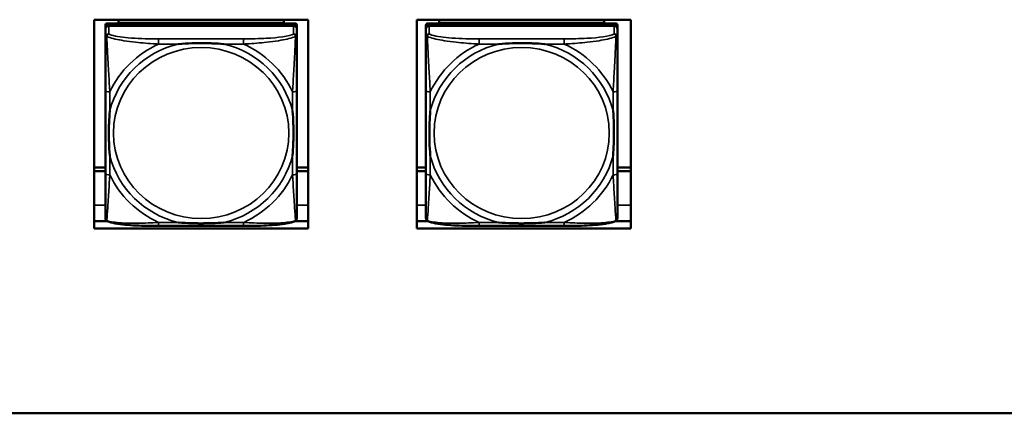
# Model space of a CAD drawing. Header units: inches. Extents: x 3.3 to 58.3, y 0.8 to 38.3.
# Tile 118 of 162: x 33.6 to 37.1, y 14.4 to 15.8. Entities that reach past the tile are written whole.
import ezdxf

# ---------------------------------------------------------------- set-up
doc = ezdxf.new("R2010")
doc.units = ezdxf.units.IN
doc.header["$MEASUREMENT"] = 0
doc.layers.add('Visible (ANSI)', color=7, linetype='Continuous', lineweight=50)
doc.layers.add('Visible Narrow (ANSI)', color=7, linetype='Continuous', lineweight=35)

msp = doc.modelspace()

# ---------------------------------------------------------------- linework, layer by layer
at = {"layer": 'Visible (ANSI)'}
for p, q in [((33.8221, 15.096), (33.8221, 15.8435)), ((33.8221, 15.8435), (34.5871, 15.8435)), ((33.9097, 15.8325), (33.9097, 15.8435)), ((34.5002, 15.8435), (34.5002, 15.8325)), ((34.5871, 15.8435), (34.5871, 15.096)), ((34.9761, 15.8435), (35.7411, 15.8435)), ((34.9761, 15.096), (34.9761, 15.8435)), ((35.0557, 15.8325), (35.0557, 15.8435)), ((35.6462, 15.8435), (35.6462, 15.8325)), ((35.7411, 15.8435), (35.7411, 15.096)), ((33.8625, 15.8227), (33.8625, 15.8135)), ((33.8625, 15.1595), (33.8625, 15.8135)), ((33.8625, 15.8096), (33.8625, 15.7806)), ((34.5396, 15.8304), (33.8703, 15.8304)), ((33.8703, 15.8212), (34.5396, 15.8212)), ((34.5357, 15.8212), (33.8743, 15.8212)), ((33.9097, 15.8325), (34.1361, 15.8325)), ((33.9097, 15.8325), (33.9097, 15.8304)), ((33.9097, 15.8325), (34.5002, 15.8325)), ((33.9097, 15.8325), (33.9097, 15.8325)), ((34.1361, 15.8304), (34.1361, 15.8325)), ((34.2739, 15.8325), (34.5002, 15.8325)), ((34.2739, 15.8325), (34.2739, 15.8304)), ((34.5002, 15.8325), (34.5002, 15.8304)), ((34.5002, 15.8325), (34.5002, 15.8325)), ((34.5475, 15.8135), (34.5475, 15.8227)), ((34.5475, 15.8135), (34.5475, 15.8096)), ((34.5475, 15.7806), (34.5475, 15.8096)), ((35.0085, 15.8227), (35.0085, 15.8135)), ((35.0085, 15.1595), (35.0085, 15.8135)), ((35.0085, 15.8096), (35.0085, 15.7806)), ((35.6856, 15.8304), (35.0163, 15.8304)), ((35.0163, 15.8212), (35.6856, 15.8212)), ((35.6817, 15.8212), (35.0203, 15.8212)), ((35.0557, 15.8325), (35.2821, 15.8325)), ((35.0557, 15.8325), (35.0557, 15.8304)), ((35.0557, 15.8325), (35.6462, 15.8325)), ((35.0557, 15.8325), (35.0557, 15.8325)), ((35.2821, 15.8304), (35.2821, 15.8325)), ((35.4199, 15.8325), (35.6462, 15.8325)), ((35.4199, 15.8325), (35.4199, 15.8304)), ((35.6462, 15.8325), (35.6462, 15.8304)), ((35.6462, 15.8325), (35.6462, 15.8325)), ((35.6935, 15.8135), (35.6935, 15.8227)), ((35.6935, 15.8135), (35.6935, 15.8096)), ((35.6935, 15.7806), (35.6935, 15.8096)), ((33.8625, 15.5889), (33.8625, 15.2919)), ((34.5475, 15.2919), (34.5475, 15.5889)), ((35.0085, 15.5889), (35.0085, 15.2919)), ((35.6935, 15.2919), (35.6935, 15.5889)), ((33.8221, 15.3147), (33.8625, 15.3147)), ((33.8625, 15.3147), (33.8221, 15.3147)), ((34.5475, 15.3147), (34.5871, 15.3147)), ((34.5871, 15.3147), (34.5475, 15.3147)), ((34.9761, 15.3147), (35.0085, 15.3147)), ((35.0085, 15.3147), (34.9761, 15.3147)), ((35.6935, 15.3147), (35.7411, 15.3147)), ((35.7411, 15.3147), (35.6935, 15.3147)), ((33.8221, 15.3013), (33.8625, 15.3013)), ((34.5475, 15.3013), (34.5871, 15.3013)), ((34.9761, 15.3013), (35.0085, 15.3013)), ((35.6935, 15.3013), (35.7411, 15.3013)), ((33.8221, 15.1226), (33.8701, 15.1226)), ((34.3569, 15.1054), (34.053, 15.1054)), ((34.5398, 15.1226), (34.5871, 15.1226)), ((34.9761, 15.1226), (35.0161, 15.1226)), ((35.5029, 15.1054), (35.199, 15.1054)), ((35.6858, 15.1226), (35.7411, 15.1226)), ((34.5871, 15.096), (33.8221, 15.096)), ((35.7411, 15.096), (34.9761, 15.096)), ((42.7141, 14.435), (21.2641, 14.435))]:
    msp.add_line(p, q, dxfattribs=at)
for centre, major_axis, start_param, end_param in [((33.8703, 15.8227), (-0.00787, 0), 4.712389, 6.283185), ((33.8703, 15.8135), (-0.00787, 0), 4.712389, 6.283185), ((33.8743, 15.8096), (-0.0118, 0), 4.712389, 6.283185), ((34.5357, 15.8096), (0.0118, 0), 0, 1.570796), ((34.5396, 15.8227), (0.00787, 0), 0, 1.570796), ((34.5396, 15.8135), (0.00787, 0), 0, 1.570796), ((35.0163, 15.8227), (-0.00787, 0), 4.712389, 6.283185), ((35.0163, 15.8135), (-0.00787, 0), 4.712389, 6.283185), ((35.0203, 15.8096), (-0.0118, 0), 4.712389, 6.283185), ((35.6817, 15.8096), (0.0118, 0), 0, 1.570796), ((35.6856, 15.8227), (0.00787, 0), 0, 1.570796), ((35.6856, 15.8135), (0.00787, 0), 0, 1.570796), ((33.8703, 15.1595), (-0.00787, 0), 0, 0.047273), ((35.0163, 15.1595), (-0.00787, 0), 0, 0.047273)]:
    msp.add_ellipse(centre, major_axis=major_axis, ratio=0.977083, start_param=start_param, end_param=end_param, dxfattribs=at)
for points, knots in [([(33.8625, 15.7806), (33.8625, 15.7577), (33.8625, 15.7122), (33.8625, 15.6704), (33.8625, 15.6431), (33.8625, 15.6155), (33.8625, 15.5889)], [-0.5252205, -0.5252205, -0.5252205, -0.5252205, -0.20743, -0.20743, -0.20743, 0, 0, 0, 0]), ([(34.5475, 15.5889), (34.5475, 15.5924), (34.5475, 15.5959), (34.5475, 15.5994), (34.5475, 15.632), (34.5475, 15.6657), (34.5475, 15.6985), (34.5475, 15.727), (34.5475, 15.7558), (34.5475, 15.7744), (34.5475, 15.7766), (34.5475, 15.7787), (34.5475, 15.7806)], [0, 0, 0, 0, 0.0272471, 0.0272471, 0.0272471, 0.2790553, 0.2790553, 0.2790553, 0.4988354, 0.4988354, 0.4988354, 0.5252205, 0.5252205, 0.5252205, 0.5252205]), ([(35.0085, 15.7806), (35.0085, 15.7577), (35.0085, 15.7122), (35.0085, 15.6704), (35.0085, 15.6431), (35.0085, 15.6155), (35.0085, 15.5889)], [-0.5252205, -0.5252205, -0.5252205, -0.5252205, -0.20743, -0.20743, -0.20743, 0, 0, 0, 0]), ([(35.6935, 15.5889), (35.6935, 15.5924), (35.6935, 15.5959), (35.6935, 15.5994), (35.6935, 15.632), (35.6935, 15.6657), (35.6935, 15.6985), (35.6935, 15.727), (35.6935, 15.7558), (35.6935, 15.7744), (35.6935, 15.7766), (35.6935, 15.7787), (35.6935, 15.7806)], [0, 0, 0, 0, 0.0272471, 0.0272471, 0.0272471, 0.2790553, 0.2790553, 0.2790553, 0.4988354, 0.4988354, 0.4988354, 0.5252205, 0.5252205, 0.5252205, 0.5252205]), ([(34.1222, 15.7563), (34.1227, 15.7564), (34.1231, 15.7564), (34.1396, 15.7576), (34.1557, 15.7585), (34.1786, 15.7592), (34.1853, 15.7593), (34.1945, 15.7595), (34.197, 15.7595), (34.201, 15.7595), (34.2027, 15.7595), (34.2058, 15.7595), (34.2073, 15.7595), (34.2109, 15.7595), (34.2129, 15.7595), (34.2191, 15.7594), (34.2232, 15.7594), (34.233, 15.7592), (34.2386, 15.759), (34.2583, 15.7583), (34.2724, 15.7575), (34.2869, 15.7564), (34.2873, 15.7564), (34.2877, 15.7563)], [-0.416114, -0.416114, -0.416114, -0.416114, -0.4127691, -0.4127691, -0.2896446, -0.2896446, -0.2388934, -0.2388934, -0.2201881, -0.2201881, -0.2080204, -0.2080204, -0.196499, -0.196499, -0.1809939, -0.1809939, -0.149741, -0.149741, -0.1073162, -0.1073162, 0, 0, 0.0033356, 0.0033356, 0.0033356, 0.0033356]), ([(35.2682, 15.7563), (35.2687, 15.7564), (35.2691, 15.7564), (35.2856, 15.7576), (35.3017, 15.7585), (35.3246, 15.7592), (35.3313, 15.7593), (35.3405, 15.7595), (35.343, 15.7595), (35.347, 15.7595), (35.3487, 15.7595), (35.3518, 15.7595), (35.3533, 15.7595), (35.3569, 15.7595), (35.3589, 15.7595), (35.3651, 15.7594), (35.3692, 15.7594), (35.379, 15.7592), (35.3846, 15.759), (35.4043, 15.7583), (35.4184, 15.7575), (35.4329, 15.7564), (35.4333, 15.7564), (35.4337, 15.7563)], [-0.416114, -0.416114, -0.416114, -0.416114, -0.4127691, -0.4127691, -0.2896446, -0.2896446, -0.2388934, -0.2388934, -0.2201881, -0.2201881, -0.2080204, -0.2080204, -0.196499, -0.196499, -0.1809939, -0.1809939, -0.149741, -0.149741, -0.1073162, -0.1073162, 0, 0, 0.0033356, 0.0033356, 0.0033356, 0.0033356]), ([(33.8782, 15.3562), (33.8782, 15.3566), (33.8781, 15.3571), (33.8769, 15.3732), (33.876, 15.3889), (33.8753, 15.4114), (33.8752, 15.4179), (33.8751, 15.4269), (33.8751, 15.4293), (33.875, 15.4333), (33.875, 15.4349), (33.875, 15.4379), (33.875, 15.4394), (33.875, 15.4429), (33.8751, 15.4449), (33.8751, 15.4509), (33.8752, 15.455), (33.8754, 15.4645), (33.8755, 15.4699), (33.8763, 15.4892), (33.8771, 15.5029), (33.8781, 15.5171), (33.8782, 15.5175), (33.8782, 15.5179)], [-0.416114, -0.416114, -0.416114, -0.416114, -0.4127691, -0.4127691, -0.2896446, -0.2896446, -0.2388934, -0.2388934, -0.2201881, -0.2201881, -0.2080204, -0.2080204, -0.196499, -0.196499, -0.1809939, -0.1809939, -0.149741, -0.149741, -0.1073162, -0.1073162, 0, 0, 0.0033356, 0.0033356, 0.0033356, 0.0033356]), ([(34.5317, 15.5179), (34.5318, 15.5175), (34.5318, 15.5171), (34.5331, 15.5009), (34.5339, 15.4853), (34.5346, 15.4629), (34.5348, 15.4563), (34.5349, 15.4474), (34.5349, 15.4449), (34.5349, 15.441), (34.5349, 15.4394), (34.5349, 15.4363), (34.5349, 15.4348), (34.5349, 15.4314), (34.5349, 15.4294), (34.5348, 15.4233), (34.5348, 15.4193), (34.5346, 15.4098), (34.5344, 15.4043), (34.5337, 15.385), (34.5329, 15.3712), (34.5318, 15.3571), (34.5318, 15.3566), (34.5317, 15.3562)], [-0.416114, -0.416114, -0.416114, -0.416114, -0.4127691, -0.4127691, -0.2896446, -0.2896446, -0.2388934, -0.2388934, -0.2201881, -0.2201881, -0.2080204, -0.2080204, -0.196499, -0.196499, -0.1809939, -0.1809939, -0.149741, -0.149741, -0.1073162, -0.1073162, 0, 0, 0.0033356, 0.0033356, 0.0033356, 0.0033356]), ([(35.0242, 15.3562), (35.0242, 15.3566), (35.0241, 15.3571), (35.0229, 15.3732), (35.022, 15.3889), (35.0213, 15.4114), (35.0212, 15.4179), (35.0211, 15.4269), (35.0211, 15.4293), (35.021, 15.4333), (35.021, 15.4349), (35.021, 15.4379), (35.021, 15.4394), (35.021, 15.4429), (35.0211, 15.4449), (35.0211, 15.4509), (35.0212, 15.455), (35.0214, 15.4645), (35.0215, 15.4699), (35.0223, 15.4892), (35.0231, 15.5029), (35.0241, 15.5171), (35.0242, 15.5175), (35.0242, 15.5179)], [-0.416114, -0.416114, -0.416114, -0.416114, -0.4127691, -0.4127691, -0.2896446, -0.2896446, -0.2388934, -0.2388934, -0.2201881, -0.2201881, -0.2080204, -0.2080204, -0.196499, -0.196499, -0.1809939, -0.1809939, -0.149741, -0.149741, -0.1073162, -0.1073162, 0, 0, 0.0033356, 0.0033356, 0.0033356, 0.0033356]), ([(35.6777, 15.5179), (35.6778, 15.5175), (35.6778, 15.5171), (35.6791, 15.5009), (35.6799, 15.4853), (35.6806, 15.4629), (35.6808, 15.4563), (35.6809, 15.4474), (35.6809, 15.4449), (35.6809, 15.441), (35.6809, 15.4394), (35.6809, 15.4363), (35.6809, 15.4348), (35.6809, 15.4314), (35.6809, 15.4294), (35.6808, 15.4233), (35.6808, 15.4193), (35.6806, 15.4098), (35.6804, 15.4043), (35.6797, 15.385), (35.6789, 15.3712), (35.6778, 15.3571), (35.6778, 15.3566), (35.6777, 15.3562)], [-0.416114, -0.416114, -0.416114, -0.416114, -0.4127691, -0.4127691, -0.2896446, -0.2896446, -0.2388934, -0.2388934, -0.2201881, -0.2201881, -0.2080204, -0.2080204, -0.196499, -0.196499, -0.1809939, -0.1809939, -0.149741, -0.149741, -0.1073162, -0.1073162, 0, 0, 0.0033356, 0.0033356, 0.0033356, 0.0033356]), ([(33.8625, 15.2919), (33.8625, 15.2653), (33.8625, 15.2385), (33.8625, 15.2139), (33.8625, 15.1763), (33.8625, 15.1405), (33.8625, 15.1343)], [3.9382945, 3.9382945, 3.9382945, 3.9382945, 4.1457245, 4.1457245, 4.1457245, 4.463515, 4.463515, 4.463515, 4.463515]), ([(34.5475, 15.1343), (34.5475, 15.1405), (34.5475, 15.1763), (34.5475, 15.2139), (34.5475, 15.2385), (34.5475, 15.2653), (34.5475, 15.2919)], [-0.5252205, -0.5252205, -0.5252205, -0.5252205, -0.20743, -0.20743, -0.20743, 0, 0, 0, 0]), ([(35.0085, 15.2919), (35.0085, 15.2653), (35.0085, 15.2385), (35.0085, 15.2139), (35.0085, 15.1763), (35.0085, 15.1405), (35.0085, 15.1343)], [3.9382945, 3.9382945, 3.9382945, 3.9382945, 4.1457245, 4.1457245, 4.1457245, 4.463515, 4.463515, 4.463515, 4.463515]), ([(35.6935, 15.1343), (35.6935, 15.1405), (35.6935, 15.1763), (35.6935, 15.2139), (35.6935, 15.2385), (35.6935, 15.2653), (35.6935, 15.2919)], [-0.5252205, -0.5252205, -0.5252205, -0.5252205, -0.20743, -0.20743, -0.20743, 0, 0, 0, 0]), ([(33.8697, 15.1228), (33.8689, 15.1232), (33.8681, 15.1237), (33.8665, 15.125), (33.8657, 15.1257), (33.8644, 15.1274), (33.8639, 15.1283), (33.8631, 15.1301), (33.8629, 15.131), (33.8625, 15.1327), (33.8625, 15.1336), (33.8625, 15.1343)], [0.0113303, 0.0113303, 0.0113303, 0.0113303, 0.0143189, 0.0143189, 0.01730751, 0.01730751, 0.02029611, 0.02029611, 0.02328471, 0.02328471, 0.02627331, 0.02627331, 0.02627331, 0.02627331]), ([(34.053, 15.1054), (34.0395, 15.1054), (34.0258, 15.1055), (33.9986, 15.106), (33.985, 15.1064), (33.9584, 15.1077), (33.9454, 15.1086), (33.9202, 15.1111), (33.9082, 15.1127), (33.8922, 15.1158), (33.8872, 15.1169), (33.8779, 15.1196), (33.8736, 15.121), (33.8697, 15.1228)], [0, 0, 0, 0, 0.1022588, 0.1022588, 0.2045176, 0.2045176, 0.3067764, 0.3067764, 0.4090352, 0.4090352, 0.4601646, 0.4601646, 0.5112941, 0.5112941, 0.5112941, 0.5112941]), ([(34.2877, 15.1178), (34.2873, 15.1177), (34.2869, 15.1177), (34.2724, 15.1166), (34.2583, 15.1159), (34.2386, 15.1152), (34.233, 15.1151), (34.2232, 15.1149), (34.2191, 15.1148), (34.2129, 15.1148), (34.2109, 15.1148), (34.2073, 15.1147), (34.2058, 15.1147), (34.2027, 15.1147), (34.201, 15.1147), (34.197, 15.1148), (34.1945, 15.1148), (34.1853, 15.1149), (34.1786, 15.115), (34.1557, 15.1157), (34.1396, 15.1165), (34.1231, 15.1177), (34.1227, 15.1177), (34.1222, 15.1178)], [-0.4149464, -0.4149464, -0.4149464, -0.4149464, -0.41162, -0.41162, -0.3046026, -0.3046026, -0.2622958, -0.2622958, -0.23113, -0.23113, -0.215668, -0.215668, -0.2041787, -0.2041787, -0.1920448, -0.1920448, -0.1733916, -0.1733916, -0.1227817, -0.1227817, 0, 0, 0.0033356, 0.0033356, 0.0033356, 0.0033356]), ([(34.5402, 15.1228), (34.5363, 15.121), (34.5321, 15.1196), (34.5229, 15.117), (34.518, 15.1158), (34.5021, 15.1128), (34.4901, 15.1112), (34.465, 15.1087), (34.452, 15.1078), (34.4254, 15.1064), (34.4118, 15.106), (34.3846, 15.1055), (34.3709, 15.1054), (34.3572, 15.1054), (34.3571, 15.1054), (34.3569, 15.1054)], [-4.4495886, -4.4495886, -4.4495886, -4.4495886, -4.3984592, -4.3984592, -4.3485034, -4.3485034, -4.2462446, -4.2462446, -4.1439858, -4.1439858, -4.041727, -4.041727, -3.9394682, -3.9394682, -3.9382945, -3.9382945, -3.9382945, -3.9382945]), ([(34.5402, 15.1228), (34.5411, 15.1232), (34.5419, 15.1237), (34.5435, 15.125), (34.5442, 15.1257), (34.5455, 15.1274), (34.546, 15.1283), (34.5468, 15.1301), (34.5471, 15.131), (34.5474, 15.1327), (34.5475, 15.1336), (34.5475, 15.1343)], [0.0113303, 0.0113303, 0.0113303, 0.0113303, 0.0143189, 0.0143189, 0.01730751, 0.01730751, 0.02029611, 0.02029611, 0.02328471, 0.02328471, 0.02627331, 0.02627331, 0.02627331, 0.02627331]), ([(35.0157, 15.1228), (35.0149, 15.1232), (35.0141, 15.1237), (35.0125, 15.125), (35.0117, 15.1257), (35.0104, 15.1274), (35.0099, 15.1283), (35.0091, 15.1301), (35.0089, 15.131), (35.0085, 15.1327), (35.0085, 15.1336), (35.0085, 15.1343)], [0.0113303, 0.0113303, 0.0113303, 0.0113303, 0.0143189, 0.0143189, 0.01730751, 0.01730751, 0.02029611, 0.02029611, 0.02328471, 0.02328471, 0.02627331, 0.02627331, 0.02627331, 0.02627331]), ([(35.199, 15.1054), (35.1855, 15.1054), (35.1718, 15.1055), (35.1446, 15.106), (35.131, 15.1064), (35.1044, 15.1077), (35.0914, 15.1086), (35.0662, 15.1111), (35.0542, 15.1127), (35.0382, 15.1158), (35.0332, 15.1169), (35.0239, 15.1196), (35.0196, 15.121), (35.0157, 15.1228)], [0, 0, 0, 0, 0.1022588, 0.1022588, 0.2045176, 0.2045176, 0.3067764, 0.3067764, 0.4090352, 0.4090352, 0.4601646, 0.4601646, 0.5112941, 0.5112941, 0.5112941, 0.5112941]), ([(35.4337, 15.1178), (35.4333, 15.1177), (35.4329, 15.1177), (35.4184, 15.1166), (35.4043, 15.1159), (35.3846, 15.1152), (35.379, 15.1151), (35.3692, 15.1149), (35.3651, 15.1148), (35.3589, 15.1148), (35.3569, 15.1148), (35.3533, 15.1147), (35.3518, 15.1147), (35.3487, 15.1147), (35.347, 15.1147), (35.343, 15.1148), (35.3405, 15.1148), (35.3313, 15.1149), (35.3246, 15.115), (35.3017, 15.1157), (35.2856, 15.1165), (35.2691, 15.1177), (35.2687, 15.1177), (35.2682, 15.1178)], [-0.4149464, -0.4149464, -0.4149464, -0.4149464, -0.41162, -0.41162, -0.3046026, -0.3046026, -0.2622958, -0.2622958, -0.23113, -0.23113, -0.215668, -0.215668, -0.2041787, -0.2041787, -0.1920448, -0.1920448, -0.1733916, -0.1733916, -0.1227817, -0.1227817, 0, 0, 0.0033356, 0.0033356, 0.0033356, 0.0033356]), ([(35.6862, 15.1228), (35.6823, 15.121), (35.6781, 15.1196), (35.6689, 15.117), (35.664, 15.1158), (35.6481, 15.1128), (35.6361, 15.1112), (35.611, 15.1087), (35.598, 15.1078), (35.5714, 15.1064), (35.5578, 15.106), (35.5306, 15.1055), (35.5169, 15.1054), (35.5032, 15.1054), (35.5031, 15.1054), (35.5029, 15.1054)], [-4.4495886, -4.4495886, -4.4495886, -4.4495886, -4.3984592, -4.3984592, -4.3485034, -4.3485034, -4.2462446, -4.2462446, -4.1439858, -4.1439858, -4.041727, -4.041727, -3.9394682, -3.9394682, -3.9382945, -3.9382945, -3.9382945, -3.9382945]), ([(35.6862, 15.1228), (35.6871, 15.1232), (35.6879, 15.1237), (35.6895, 15.125), (35.6902, 15.1257), (35.6915, 15.1274), (35.692, 15.1283), (35.6928, 15.1301), (35.6931, 15.131), (35.6934, 15.1327), (35.6935, 15.1336), (35.6935, 15.1343)], [0.0113303, 0.0113303, 0.0113303, 0.0113303, 0.0143189, 0.0143189, 0.01730751, 0.01730751, 0.02029611, 0.02029611, 0.02328471, 0.02328471, 0.02627331, 0.02627331, 0.02627331, 0.02627331])]:
    msp.add_open_spline(points, degree=3, knots=knots, dxfattribs=at)
at = {"layer": 'Visible Narrow (ANSI)'}
for p, q in [((33.8703, 15.8212), (33.8703, 15.8304)), ((33.8743, 15.7921), (33.8743, 15.8212)), ((34.5357, 15.8212), (34.5357, 15.7921)), ((34.5396, 15.8304), (34.5396, 15.8212)), ((35.0163, 15.8212), (35.0163, 15.8304)), ((35.0203, 15.7921), (35.0203, 15.8212)), ((35.6817, 15.8212), (35.6817, 15.7921)), ((35.6856, 15.8304), (35.6856, 15.8212)), ((34.053, 15.7751), (34.053, 15.7563)), ((34.3569, 15.7751), (34.053, 15.7751)), ((34.3569, 15.7751), (34.3569, 15.7563)), ((35.199, 15.7751), (35.199, 15.7563)), ((35.5029, 15.7751), (35.199, 15.7751)), ((35.5029, 15.7751), (35.5029, 15.7563)), ((34.053, 15.7563), (34.1222, 15.7563)), ((34.2877, 15.7563), (34.3569, 15.7563)), ((35.199, 15.7563), (35.2682, 15.7563)), ((35.4337, 15.7563), (35.5029, 15.7563)), ((33.8782, 15.5179), (33.8782, 15.5855)), ((34.5317, 15.5855), (34.5317, 15.5179)), ((35.0242, 15.5179), (35.0242, 15.5855)), ((35.6777, 15.5855), (35.6777, 15.5179)), ((33.8782, 15.2886), (33.8782, 15.3562)), ((34.5317, 15.3562), (34.5317, 15.2886)), ((35.0242, 15.2886), (35.0242, 15.3562)), ((35.6777, 15.3562), (35.6777, 15.2886)), ((33.8625, 15.1802), (33.8221, 15.1802)), ((34.5871, 15.1802), (34.5475, 15.1802)), ((35.0085, 15.1802), (34.9761, 15.1802)), ((35.7411, 15.1802), (35.6935, 15.1802)), ((34.053, 15.1178), (34.053, 15.1054)), ((34.1222, 15.1178), (34.053, 15.1178)), ((34.3569, 15.1178), (34.2877, 15.1178)), ((34.3569, 15.1178), (34.3569, 15.1054)), ((35.199, 15.1178), (35.199, 15.1054)), ((35.2682, 15.1178), (35.199, 15.1178)), ((35.5029, 15.1178), (35.4337, 15.1178)), ((35.5029, 15.1178), (35.5029, 15.1054))]:
    msp.add_line(p, q, dxfattribs=at)
for centre, major_axis, ratio, start_param, end_param in [((33.8743, 15.7806), (-0.0118, 0), 0.977083, 4.712389, 6.283185), ((34.5357, 15.7806), (0.0118, 0), 0.977083, 0, 1.570796), ((35.0203, 15.7806), (-0.0118, 0), 0.977083, 4.712389, 6.283185), ((35.6817, 15.7806), (0.0118, 0), 0.977083, 0, 1.570796), ((34.205, 15.4371), (-0.3371, 0), 0.977083, 4.960405, 6.035169), ((34.205, 15.4371), (-0.3604, 0), 0.977083, 5.147686, 5.847888), ((34.205, 15.4371), (0.3371, 0), 0.977083, 0.248016, 1.32278), ((34.205, 15.4371), (-0.3604, 0), 0.977083, 3.57689, 4.277092), ((35.351, 15.4371), (-0.3371, 0), 0.977083, 4.960405, 6.035169), ((35.351, 15.4371), (-0.3604, 0), 0.977083, 5.147686, 5.847888), ((35.351, 15.4371), (0.3371, 0), 0.977083, 0.248016, 1.32278), ((35.351, 15.4371), (-0.3604, 0), 0.977083, 3.57689, 4.277092), ((33.8782, 15.5889), (-0.0157, 0), 0.21286, 0, 1.570796), ((34.5317, 15.5889), (0.0157, 0), 0.21286, 4.712389, 6.283185), ((35.0242, 15.5889), (-0.0157, 0), 0.21286, 0, 1.570796), ((35.6777, 15.5889), (0.0157, 0), 0.21286, 4.712389, 6.283185), ((34.205, 15.4371), (-0.3371, 0), 0.977083, 0.248016, 1.32278), ((34.205, 15.4371), (0.3371, 0), 0.977083, 4.960405, 6.035169), ((35.351, 15.4371), (-0.3371, 0), 0.977083, 0.248016, 1.32278), ((35.351, 15.4371), (0.3371, 0), 0.977083, 4.960405, 6.035169), ((33.8782, 15.2919), (-0.0157, 0), 0.21286, 0, 1.570796), ((34.205, 15.4371), (0.3604, 0), 0.977083, 3.57689, 4.277092), ((34.205, 15.4371), (0.3604, 0), 0.977083, 5.147686, 5.847888), ((34.5317, 15.2919), (0.0157, 0), 0.21286, 4.712389, 6.283185), ((35.0242, 15.2919), (-0.0157, 0), 0.21286, 0, 1.570796), ((35.351, 15.4371), (0.3604, 0), 0.977083, 3.57689, 4.277092), ((35.351, 15.4371), (0.3604, 0), 0.977083, 5.147686, 5.847888), ((35.6777, 15.2919), (0.0157, 0), 0.21286, 4.712389, 6.283185)]:
    msp.add_ellipse(centre, major_axis=major_axis, ratio=ratio, start_param=start_param, end_param=end_param, dxfattribs=at)
for centre in [(34.205, 15.4378), (35.351, 15.4378)]:
    msp.add_ellipse(centre, major_axis=(-0.3133, 0), ratio=0.977083, dxfattribs=at)
for points, knots in [([(33.8625, 15.7806), (33.8625, 15.781), (33.8625, 15.7814), (33.8628, 15.782), (33.8629, 15.7822), (33.8633, 15.7826), (33.8634, 15.7828), (33.8637, 15.783), (33.8638, 15.783), (33.8641, 15.7832), (33.8644, 15.7834), (33.8651, 15.7836), (33.8656, 15.7837), (33.8666, 15.7839), (33.8672, 15.7839), (33.8677, 15.7839)], [-0.02627331, -0.02627331, -0.02627331, -0.02627331, -0.02158775, -0.02158775, -0.01736415, -0.01736415, -0.0147244, -0.0147244, -0.01307456, -0.01307456, -0.00977487, -0.00977487, -0.00449537, -0.00449537, 0.00012419, 0.00012419, 0.00012419, 0.00012419]), ([(33.8677, 15.7839), (33.8679, 15.7847), (33.8681, 15.7854), (33.8687, 15.7868), (33.869, 15.7875), (33.8696, 15.7885), (33.8699, 15.7888), (33.8703, 15.7894), (33.8704, 15.7895), (33.8708, 15.79), (33.871, 15.7902), (33.8717, 15.7908), (33.8721, 15.7911), (33.8731, 15.7917), (33.8737, 15.7919), (33.8743, 15.7921)], [-0.00012419, -0.00012419, -0.00012419, -0.00012419, 0.00449537, 0.00449537, 0.00977487, 0.00977487, 0.01307456, 0.01307456, 0.0147244, 0.0147244, 0.01736415, 0.01736415, 0.02158775, 0.02158775, 0.02627331, 0.02627331, 0.02627331, 0.02627331]), ([(33.8782, 15.5855), (33.878, 15.5892), (33.8778, 15.5929), (33.8763, 15.6197), (33.8748, 15.6439), (33.8726, 15.6828), (33.8718, 15.6976), (33.8698, 15.7357), (33.8687, 15.7588), (33.8679, 15.779), (33.8678, 15.7816), (33.8677, 15.7839)], [0, 0, 0, 0, 0.0278591, 0.0278591, 0.201273, 0.201273, 0.3066357, 0.3066357, 0.475216, 0.475216, 0.5007189, 0.5007189, 0.5007189, 0.5007189]), ([(33.8677, 15.7839), (33.8694, 15.7831), (33.8713, 15.7823), (33.8867, 15.7763), (33.9068, 15.7719), (33.9421, 15.7662), (33.9561, 15.7644), (33.994, 15.7602), (34.0181, 15.7584), (34.0455, 15.7567), (34.0493, 15.7565), (34.053, 15.7563)], [-0.5007189, -0.5007189, -0.5007189, -0.5007189, -0.475216, -0.475216, -0.3066357, -0.3066357, -0.201273, -0.201273, -0.0278591, -0.0278591, 0, 0, 0, 0]), ([(34.053, 15.7751), (34.0494, 15.7751), (34.0459, 15.7751), (34.0423, 15.7751), (34.009, 15.7752), (33.9753, 15.776), (33.9445, 15.7786), (33.9175, 15.7808), (33.892, 15.7847), (33.8786, 15.7901), (33.8769, 15.7908), (33.8755, 15.7914), (33.8743, 15.7921)], [0, 0, 0, 0, 0.0272471, 0.0272471, 0.0272471, 0.2790553, 0.2790553, 0.2790553, 0.4988354, 0.4988354, 0.4988354, 0.5252205, 0.5252205, 0.5252205, 0.5252205]), ([(34.5357, 15.7921), (34.5208, 15.7838), (34.4792, 15.7789), (34.4385, 15.7768), (34.412, 15.7755), (34.3842, 15.7751), (34.3569, 15.7751)], [-0.5252205, -0.5252205, -0.5252205, -0.5252205, -0.20743, -0.20743, -0.20743, 0, 0, 0, 0]), ([(34.3569, 15.7563), (34.3607, 15.7565), (34.3645, 15.7567), (34.3918, 15.7584), (34.416, 15.7602), (34.4538, 15.7644), (34.4679, 15.7662), (34.5031, 15.7719), (34.5232, 15.7763), (34.5387, 15.7823), (34.5405, 15.7831), (34.5422, 15.7839)], [0, 0, 0, 0, 0.0278591, 0.0278591, 0.201273, 0.201273, 0.3066357, 0.3066357, 0.475216, 0.475216, 0.5007189, 0.5007189, 0.5007189, 0.5007189]), ([(34.5422, 15.7839), (34.5421, 15.7816), (34.542, 15.779), (34.5412, 15.7588), (34.5401, 15.7357), (34.5381, 15.6976), (34.5373, 15.6828), (34.5351, 15.6439), (34.5337, 15.6197), (34.5322, 15.5929), (34.5319, 15.5892), (34.5317, 15.5855)], [-0.5007189, -0.5007189, -0.5007189, -0.5007189, -0.475216, -0.475216, -0.3066357, -0.3066357, -0.201273, -0.201273, -0.0278591, -0.0278591, 0, 0, 0, 0]), ([(34.5357, 15.7921), (34.5363, 15.7919), (34.5369, 15.7917), (34.5378, 15.7911), (34.5383, 15.7908), (34.5389, 15.7902), (34.5392, 15.79), (34.5395, 15.7895), (34.5397, 15.7894), (34.5401, 15.7888), (34.5403, 15.7885), (34.541, 15.7875), (34.5413, 15.7868), (34.5418, 15.7854), (34.542, 15.7847), (34.5422, 15.7839)], [-0.02627331, -0.02627331, -0.02627331, -0.02627331, -0.02158775, -0.02158775, -0.01736415, -0.01736415, -0.0147244, -0.0147244, -0.01307456, -0.01307456, -0.00977487, -0.00977487, -0.00449537, -0.00449537, 0.00012419, 0.00012419, 0.00012419, 0.00012419]), ([(34.5422, 15.7839), (34.5428, 15.7839), (34.5433, 15.7839), (34.5444, 15.7837), (34.5449, 15.7836), (34.5456, 15.7834), (34.5458, 15.7832), (34.5462, 15.783), (34.5463, 15.783), (34.5465, 15.7828), (34.5467, 15.7826), (34.547, 15.7822), (34.5472, 15.782), (34.5474, 15.7814), (34.5475, 15.781), (34.5475, 15.7806)], [-0.00012419, -0.00012419, -0.00012419, -0.00012419, 0.00449537, 0.00449537, 0.00977487, 0.00977487, 0.01307456, 0.01307456, 0.0147244, 0.0147244, 0.01736415, 0.01736415, 0.02158775, 0.02158775, 0.02627331, 0.02627331, 0.02627331, 0.02627331]), ([(35.0085, 15.7806), (35.0085, 15.781), (35.0085, 15.7814), (35.0088, 15.782), (35.0089, 15.7822), (35.0093, 15.7826), (35.0094, 15.7828), (35.0097, 15.783), (35.0098, 15.783), (35.0101, 15.7832), (35.0104, 15.7834), (35.0111, 15.7836), (35.0116, 15.7837), (35.0126, 15.7839), (35.0132, 15.7839), (35.0137, 15.7839)], [-0.02627331, -0.02627331, -0.02627331, -0.02627331, -0.02158775, -0.02158775, -0.01736415, -0.01736415, -0.0147244, -0.0147244, -0.01307456, -0.01307456, -0.00977487, -0.00977487, -0.00449537, -0.00449537, 0.00012419, 0.00012419, 0.00012419, 0.00012419]), ([(35.0137, 15.7839), (35.0139, 15.7847), (35.0141, 15.7854), (35.0147, 15.7868), (35.015, 15.7875), (35.0156, 15.7885), (35.0159, 15.7888), (35.0163, 15.7894), (35.0164, 15.7895), (35.0168, 15.79), (35.017, 15.7902), (35.0177, 15.7908), (35.0181, 15.7911), (35.0191, 15.7917), (35.0197, 15.7919), (35.0203, 15.7921)], [-0.00012419, -0.00012419, -0.00012419, -0.00012419, 0.00449537, 0.00449537, 0.00977487, 0.00977487, 0.01307456, 0.01307456, 0.0147244, 0.0147244, 0.01736415, 0.01736415, 0.02158775, 0.02158775, 0.02627331, 0.02627331, 0.02627331, 0.02627331]), ([(35.0242, 15.5855), (35.024, 15.5892), (35.0238, 15.5929), (35.0223, 15.6197), (35.0208, 15.6439), (35.0186, 15.6828), (35.0178, 15.6976), (35.0158, 15.7357), (35.0147, 15.7588), (35.0139, 15.779), (35.0138, 15.7816), (35.0137, 15.7839)], [0, 0, 0, 0, 0.0278591, 0.0278591, 0.201273, 0.201273, 0.3066357, 0.3066357, 0.475216, 0.475216, 0.5007189, 0.5007189, 0.5007189, 0.5007189]), ([(35.0137, 15.7839), (35.0154, 15.7831), (35.0173, 15.7823), (35.0327, 15.7763), (35.0528, 15.7719), (35.0881, 15.7662), (35.1021, 15.7644), (35.14, 15.7602), (35.1641, 15.7584), (35.1915, 15.7567), (35.1953, 15.7565), (35.199, 15.7563)], [-0.5007189, -0.5007189, -0.5007189, -0.5007189, -0.475216, -0.475216, -0.3066357, -0.3066357, -0.201273, -0.201273, -0.0278591, -0.0278591, 0, 0, 0, 0]), ([(35.199, 15.7751), (35.1954, 15.7751), (35.1919, 15.7751), (35.1883, 15.7751), (35.155, 15.7752), (35.1213, 15.776), (35.0905, 15.7786), (35.0635, 15.7808), (35.038, 15.7847), (35.0246, 15.7901), (35.0229, 15.7908), (35.0215, 15.7914), (35.0203, 15.7921)], [0, 0, 0, 0, 0.0272471, 0.0272471, 0.0272471, 0.2790553, 0.2790553, 0.2790553, 0.4988354, 0.4988354, 0.4988354, 0.5252205, 0.5252205, 0.5252205, 0.5252205]), ([(35.6817, 15.7921), (35.6668, 15.7838), (35.6252, 15.7789), (35.5845, 15.7768), (35.558, 15.7755), (35.5302, 15.7751), (35.5029, 15.7751)], [-0.5252205, -0.5252205, -0.5252205, -0.5252205, -0.20743, -0.20743, -0.20743, 0, 0, 0, 0]), ([(35.5029, 15.7563), (35.5067, 15.7565), (35.5105, 15.7567), (35.5378, 15.7584), (35.562, 15.7602), (35.5998, 15.7644), (35.6139, 15.7662), (35.6491, 15.7719), (35.6692, 15.7763), (35.6847, 15.7823), (35.6865, 15.7831), (35.6882, 15.7839)], [0, 0, 0, 0, 0.0278591, 0.0278591, 0.201273, 0.201273, 0.3066357, 0.3066357, 0.475216, 0.475216, 0.5007189, 0.5007189, 0.5007189, 0.5007189]), ([(35.6882, 15.7839), (35.6881, 15.7816), (35.688, 15.779), (35.6872, 15.7588), (35.6861, 15.7357), (35.6841, 15.6976), (35.6833, 15.6828), (35.6811, 15.6439), (35.6797, 15.6197), (35.6782, 15.5929), (35.6779, 15.5892), (35.6777, 15.5855)], [-0.5007189, -0.5007189, -0.5007189, -0.5007189, -0.475216, -0.475216, -0.3066357, -0.3066357, -0.201273, -0.201273, -0.0278591, -0.0278591, 0, 0, 0, 0]), ([(35.6817, 15.7921), (35.6823, 15.7919), (35.6829, 15.7917), (35.6838, 15.7911), (35.6843, 15.7908), (35.6849, 15.7902), (35.6852, 15.79), (35.6855, 15.7895), (35.6857, 15.7894), (35.6861, 15.7888), (35.6863, 15.7885), (35.687, 15.7875), (35.6873, 15.7868), (35.6878, 15.7854), (35.688, 15.7847), (35.6882, 15.7839)], [-0.02627331, -0.02627331, -0.02627331, -0.02627331, -0.02158775, -0.02158775, -0.01736415, -0.01736415, -0.0147244, -0.0147244, -0.01307456, -0.01307456, -0.00977487, -0.00977487, -0.00449537, -0.00449537, 0.00012419, 0.00012419, 0.00012419, 0.00012419]), ([(35.6882, 15.7839), (35.6888, 15.7839), (35.6893, 15.7839), (35.6904, 15.7837), (35.6909, 15.7836), (35.6916, 15.7834), (35.6918, 15.7832), (35.6922, 15.783), (35.6923, 15.783), (35.6925, 15.7828), (35.6927, 15.7826), (35.693, 15.7822), (35.6932, 15.782), (35.6934, 15.7814), (35.6935, 15.781), (35.6935, 15.7806)], [-0.00012419, -0.00012419, -0.00012419, -0.00012419, 0.00449537, 0.00449537, 0.00977487, 0.00977487, 0.01307456, 0.01307456, 0.0147244, 0.0147244, 0.01736415, 0.01736415, 0.02158775, 0.02158775, 0.02627331, 0.02627331, 0.02627331, 0.02627331]), ([(33.8677, 15.1249), (33.8678, 15.1259), (33.8679, 15.1269), (33.8687, 15.1368), (33.8698, 15.1531), (33.8718, 15.1838), (33.8726, 15.1965), (33.8748, 15.2315), (33.8763, 15.2546), (33.8778, 15.2812), (33.878, 15.2849), (33.8782, 15.2886)], [-4.4390134, -4.4390134, -4.4390134, -4.4390134, -4.4135105, -4.4135105, -4.2449302, -4.2449302, -4.1395675, -4.1395675, -3.9661536, -3.9661536, -3.9382945, -3.9382945, -3.9382945, -3.9382945]), ([(34.5317, 15.2886), (34.5319, 15.2849), (34.5322, 15.2812), (34.5337, 15.2546), (34.5351, 15.2315), (34.5373, 15.1965), (34.5381, 15.1838), (34.5401, 15.1531), (34.5412, 15.1368), (34.542, 15.1269), (34.5421, 15.1259), (34.5422, 15.1249)], [0, 0, 0, 0, 0.0278591, 0.0278591, 0.201273, 0.201273, 0.3066357, 0.3066357, 0.475216, 0.475216, 0.5007189, 0.5007189, 0.5007189, 0.5007189]), ([(35.0137, 15.1249), (35.0138, 15.1259), (35.0139, 15.1269), (35.0147, 15.1368), (35.0158, 15.1531), (35.0178, 15.1838), (35.0186, 15.1965), (35.0208, 15.2315), (35.0223, 15.2546), (35.0238, 15.2812), (35.024, 15.2849), (35.0242, 15.2886)], [-4.4390134, -4.4390134, -4.4390134, -4.4390134, -4.4135105, -4.4135105, -4.2449302, -4.2449302, -4.1395675, -4.1395675, -3.9661536, -3.9661536, -3.9382945, -3.9382945, -3.9382945, -3.9382945]), ([(35.6777, 15.2886), (35.6779, 15.2849), (35.6782, 15.2812), (35.6797, 15.2546), (35.6811, 15.2315), (35.6833, 15.1965), (35.6841, 15.1838), (35.6861, 15.1531), (35.6872, 15.1368), (35.688, 15.1269), (35.6881, 15.1259), (35.6882, 15.1249)], [0, 0, 0, 0, 0.0278591, 0.0278591, 0.201273, 0.201273, 0.3066357, 0.3066357, 0.475216, 0.475216, 0.5007189, 0.5007189, 0.5007189, 0.5007189]), ([(33.8677, 15.1249), (33.8672, 15.1253), (33.8666, 15.1256), (33.8656, 15.1265), (33.8651, 15.1271), (33.8644, 15.128), (33.8641, 15.1284), (33.8638, 15.129), (33.8637, 15.1292), (33.8634, 15.1297), (33.8633, 15.13), (33.8629, 15.1309), (33.8628, 15.1315), (33.8625, 15.1328), (33.8625, 15.1336), (33.8625, 15.1343)], [-0.00012419, -0.00012419, -0.00012419, -0.00012419, 0.00449537, 0.00449537, 0.00977487, 0.00977487, 0.01307456, 0.01307456, 0.0147244, 0.0147244, 0.01736415, 0.01736415, 0.02158775, 0.02158775, 0.02627331, 0.02627331, 0.02627331, 0.02627331]), ([(33.8697, 15.1228), (33.8696, 15.1229), (33.8695, 15.1229), (33.869, 15.1232), (33.8687, 15.1235), (33.8681, 15.1242), (33.8679, 15.1245), (33.8677, 15.1249)], [-0.0113303, -0.0113303, -0.0113303, -0.0113303, -0.00977487, -0.00977487, -0.00449537, -0.00449537, 0.00012419, 0.00012419, 0.00012419, 0.00012419]), ([(34.053, 15.1178), (34.0493, 15.1176), (34.0455, 15.1174), (34.0181, 15.116), (33.994, 15.1151), (33.9561, 15.1149), (33.9421, 15.1152), (33.9068, 15.117), (33.8867, 15.1193), (33.8713, 15.1237), (33.8694, 15.1243), (33.8677, 15.1249)], [0, 0, 0, 0, 0.0278591, 0.0278591, 0.201273, 0.201273, 0.3066357, 0.3066357, 0.475216, 0.475216, 0.5007189, 0.5007189, 0.5007189, 0.5007189]), ([(34.5422, 15.1249), (34.5405, 15.1243), (34.5387, 15.1237), (34.5232, 15.1193), (34.5031, 15.117), (34.4679, 15.1152), (34.4538, 15.1149), (34.416, 15.1151), (34.3918, 15.116), (34.3645, 15.1174), (34.3607, 15.1176), (34.3569, 15.1178)], [-4.4390134, -4.4390134, -4.4390134, -4.4390134, -4.4135105, -4.4135105, -4.2449302, -4.2449302, -4.1395675, -4.1395675, -3.9661536, -3.9661536, -3.9382945, -3.9382945, -3.9382945, -3.9382945]), ([(34.5422, 15.1249), (34.542, 15.1245), (34.5418, 15.1242), (34.5413, 15.1235), (34.541, 15.1232), (34.5405, 15.1229), (34.5403, 15.1229), (34.5402, 15.1228)], [-0.00012419, -0.00012419, -0.00012419, -0.00012419, 0.00449537, 0.00449537, 0.00977487, 0.00977487, 0.0113303, 0.0113303, 0.0113303, 0.0113303]), ([(34.5475, 15.1343), (34.5475, 15.1336), (34.5474, 15.1328), (34.5472, 15.1315), (34.547, 15.1309), (34.5467, 15.13), (34.5465, 15.1297), (34.5463, 15.1292), (34.5462, 15.129), (34.5458, 15.1284), (34.5456, 15.128), (34.5449, 15.1271), (34.5444, 15.1265), (34.5433, 15.1256), (34.5428, 15.1253), (34.5422, 15.1249)], [-0.02627331, -0.02627331, -0.02627331, -0.02627331, -0.02158775, -0.02158775, -0.01736415, -0.01736415, -0.0147244, -0.0147244, -0.01307456, -0.01307456, -0.00977487, -0.00977487, -0.00449537, -0.00449537, 0.00012419, 0.00012419, 0.00012419, 0.00012419]), ([(35.0137, 15.1249), (35.0132, 15.1253), (35.0126, 15.1256), (35.0116, 15.1265), (35.0111, 15.1271), (35.0104, 15.128), (35.0101, 15.1284), (35.0098, 15.129), (35.0097, 15.1292), (35.0094, 15.1297), (35.0093, 15.13), (35.0089, 15.1309), (35.0088, 15.1315), (35.0085, 15.1328), (35.0085, 15.1336), (35.0085, 15.1343)], [-0.00012419, -0.00012419, -0.00012419, -0.00012419, 0.00449537, 0.00449537, 0.00977487, 0.00977487, 0.01307456, 0.01307456, 0.0147244, 0.0147244, 0.01736415, 0.01736415, 0.02158775, 0.02158775, 0.02627331, 0.02627331, 0.02627331, 0.02627331]), ([(35.0157, 15.1228), (35.0156, 15.1229), (35.0155, 15.1229), (35.015, 15.1232), (35.0147, 15.1235), (35.0141, 15.1242), (35.0139, 15.1245), (35.0137, 15.1249)], [-0.0113303, -0.0113303, -0.0113303, -0.0113303, -0.00977487, -0.00977487, -0.00449537, -0.00449537, 0.00012419, 0.00012419, 0.00012419, 0.00012419]), ([(35.199, 15.1178), (35.1953, 15.1176), (35.1915, 15.1174), (35.1641, 15.116), (35.14, 15.1151), (35.1021, 15.1149), (35.0881, 15.1152), (35.0528, 15.117), (35.0327, 15.1193), (35.0173, 15.1237), (35.0154, 15.1243), (35.0137, 15.1249)], [0, 0, 0, 0, 0.0278591, 0.0278591, 0.201273, 0.201273, 0.3066357, 0.3066357, 0.475216, 0.475216, 0.5007189, 0.5007189, 0.5007189, 0.5007189]), ([(35.6882, 15.1249), (35.6865, 15.1243), (35.6847, 15.1237), (35.6692, 15.1193), (35.6491, 15.117), (35.6139, 15.1152), (35.5998, 15.1149), (35.562, 15.1151), (35.5378, 15.116), (35.5105, 15.1174), (35.5067, 15.1176), (35.5029, 15.1178)], [-4.4390134, -4.4390134, -4.4390134, -4.4390134, -4.4135105, -4.4135105, -4.2449302, -4.2449302, -4.1395675, -4.1395675, -3.9661536, -3.9661536, -3.9382945, -3.9382945, -3.9382945, -3.9382945]), ([(35.6882, 15.1249), (35.688, 15.1245), (35.6878, 15.1242), (35.6873, 15.1235), (35.687, 15.1232), (35.6865, 15.1229), (35.6863, 15.1229), (35.6862, 15.1228)], [-0.00012419, -0.00012419, -0.00012419, -0.00012419, 0.00449537, 0.00449537, 0.00977487, 0.00977487, 0.0113303, 0.0113303, 0.0113303, 0.0113303]), ([(35.6935, 15.1343), (35.6935, 15.1336), (35.6934, 15.1328), (35.6932, 15.1315), (35.693, 15.1309), (35.6927, 15.13), (35.6925, 15.1297), (35.6923, 15.1292), (35.6922, 15.129), (35.6918, 15.1284), (35.6916, 15.128), (35.6909, 15.1271), (35.6904, 15.1265), (35.6893, 15.1256), (35.6888, 15.1253), (35.6882, 15.1249)], [-0.02627331, -0.02627331, -0.02627331, -0.02627331, -0.02158775, -0.02158775, -0.01736415, -0.01736415, -0.0147244, -0.0147244, -0.01307456, -0.01307456, -0.00977487, -0.00977487, -0.00449537, -0.00449537, 0.00012419, 0.00012419, 0.00012419, 0.00012419])]:
    msp.add_open_spline(points, degree=3, knots=knots, dxfattribs=at)

doc.saveas('drawing.dxf')
